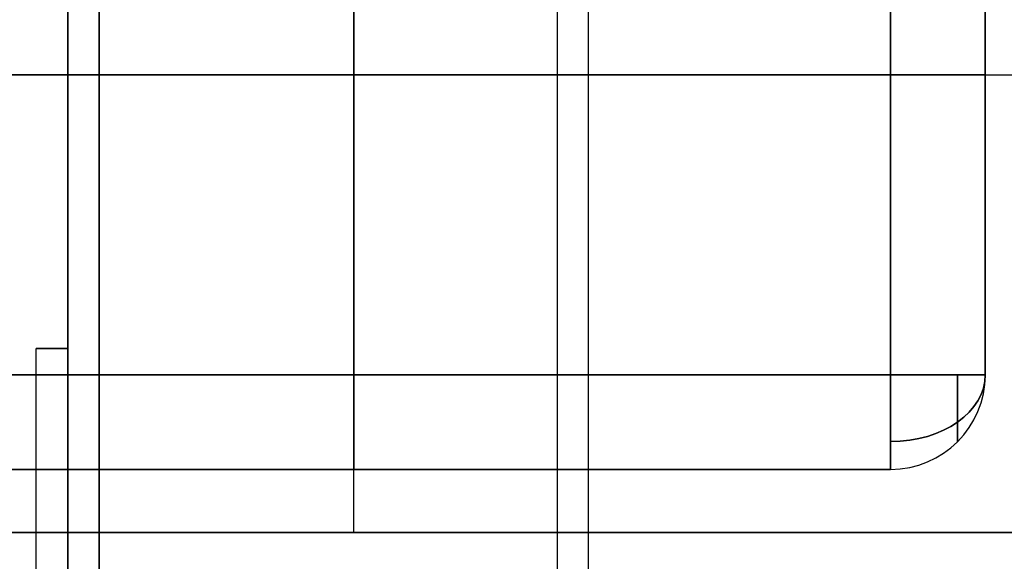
# Model space of a CAD drawing. Extents: x -64 to 57, y 4 to 161.
# Tile 162 of 256: x -54.112 to -52.553, y 139.295 to 140.153. Entities that reach past the tile are written whole.
import ezdxf

# ---------------------------------------------------------------- set-up
doc = ezdxf.new("R2010")
doc.units = 0
doc.layers.add('DEFAULT', color=7, linetype='CONTINUOUS')

msp = doc.modelspace()

# ---------------------------------------------------------------- linework, layer by layer
at = {"layer": 'DEFAULT', "color": 92}
for p, q in [((-53.9863, 99.1256, 53.7093), (-53.9863, 152.6542, 53.7093)), ((-53.9863, 99.1256, 59.6864), (-53.9863, 152.6542, 59.6864)), ((-53.9863, 152.5542, 65.5634), (-53.9863, 104.5143, 65.5634)), ((-53.2113, 104.5143, 65.5634), (-53.2113, 152.5542, 65.5634)), ((-53.2613, 147.1942, 51.8088), (-53.2613, 104.5143, 51.8089)), ((-54.0363, 139.6321, 51.8088), (-54.0363, 140.1718, 51.8088)), ((-54.0363, 139.6321, 53.7093), (-54.0363, 140.1718, 53.7093)), ((-54.0363, 139.6321, 52.7591), (-54.0363, 140.1718, 52.7591)), ((-54.0363, 139.9019, 51.8088), (-54.0363, 139.9019, 53.7093)), ((-54.0863, 139.1321, 51.8088), (-54.0863, 139.6321, 51.8088)), ((-54.0863, 139.6321, 51.8088), (-54.0363, 139.6321, 51.8088)), ((-54.0363, 139.6321, 53.7093), (-54.0863, 139.6321, 53.7093)), ((-54.0863, 139.6321, 53.7093), (-54.0863, 139.6321, 51.8088)), ((-54.0863, 139.1321, 53.7093), (-54.0863, 139.6321, 53.7093)), ((-54.0863, 139.6321, 52.7591), (-54.0363, 139.6321, 52.7591)), ((-54.0863, 139.1321, 52.7591), (-54.0863, 139.6321, 52.7591)), ((-54.0613, 139.6321, 51.8088), (-54.0613, 139.6321, 53.7093)), ((-54.0363, 139.6321, 51.8088), (-54.0363, 139.6321, 53.7093)), ((-54.0363, 139.1321, 53.7093), (-54.0363, 139.6321, 53.7093)), ((-54.0863, 139.3821, 51.8088), (-54.0863, 139.3821, 53.7093))]:
    msp.add_line(p, q, dxfattribs=at)
at = {"layer": 'DEFAULT', "color": 51}
for p, q in [((-54.0363, 99.2256, 53.8093), (-54.0363, 152.5542, 53.8093)), ((-54.0363, 152.5542, 65.5634), (-54.0363, 99.2256, 65.5634)), ((-54.0363, 99.2256, 59.6864), (-54.0363, 152.5542, 59.6864))]:
    msp.add_line(p, q, dxfattribs=at)
at = {"layer": 'DEFAULT', "color": 8}
for p, q in [((-54.0351, 102.3643, 53.8087), (-54.0361, 149.4156, 53.8087)), ((-54.0361, 149.4156, 51.8087), (-54.0351, 102.3643, 51.8087)), ((-54.0351, 102.3643, 52.8087), (-54.0361, 149.4156, 52.8087)), ((-53.5831, 139.3407, 35.1806), (-53.5831, 140.7907, 35.1806)), ((-53.5831, 139.3407, 35.8806), (-53.5831, 140.7907, 35.8806)), ((-54.6831, 140.0657, 35.1806), (-52.4831, 140.0657, 35.1806)), ((-54.6831, 140.0657, 35.8806), (-52.4831, 140.0657, 35.8806)), ((-54.6831, 139.3407, 35.1806), (-52.4831, 139.3407, 35.1806)), ((-52.4831, 139.3407, 35.8806), (-54.6831, 139.3407, 35.8806)), ((-54.6831, 139.3407, 35.5306), (-52.4831, 139.3407, 35.5306)), ((-53.5831, 139.3407, 35.8806), (-53.5831, 139.3407, 35.1806))]:
    msp.add_line(p, q, dxfattribs=at)
at = {"layer": 'DEFAULT', "color": 7}
for p, q in [((-54.0363, 141.1156, 51.1084), (-54.0363, 110.6642, 51.1084)), ((-54.0363, 110.6642, 66.2634), (-54.0363, 141.1156, 66.2634)), ((-54.0363, 110.6642, 65.7634), (-54.0363, 141.1156, 65.7634)), ((-54.0363, 110.6642, 51.6084), (-54.0363, 141.1156, 51.6084)), ((-54.0363, 110.6642, 66.0134), (-54.0363, 141.1156, 66.0134)), ((-54.0363, 110.6642, 51.3584), (-54.0363, 141.1156, 51.3584))]:
    msp.add_line(p, q, dxfattribs=at)
at = {"layer": 'DEFAULT', "color": 9}
for p, q in [((-53.5831, 140.5407, 35.8806), (-53.5831, 139.5907, 35.8806)), ((-52.7331, 140.5407, 35.8806), (-52.7331, 139.5907, 35.8806)), ((-52.7331, 139.5907, 35.1006), (-52.7331, 140.5407, 35.1006)), ((-52.5831, 139.5907, 35.7306), (-52.5831, 140.5407, 35.7306)), ((-52.5831, 140.5407, 35.2506), (-52.5831, 139.5907, 35.2506)), ((-52.5831, 139.5907, 35.4906), (-52.5831, 140.5407, 35.4906)), ((-53.5831, 140.2642, 35.1006), (-53.5831, 139.5907, 35.1006)), ((-52.7331, 140.0657, 35.8806), (-54.4331, 140.0657, 35.8806)), ((-52.7331, 140.0657, 35.1006), (-54.4331, 140.0657, 35.1006)), ((-52.5831, 140.0657, 35.7306), (-52.5831, 140.0657, 35.2506)), ((-52.7331, 139.5907, 35.8806), (-54.4331, 139.5907, 35.8806)), ((-54.4331, 139.5907, 35.1006), (-52.7331, 139.5907, 35.1006)), ((-52.5831, 139.5907, 35.2506), (-52.5831, 139.5907, 35.7306)), ((-54.4331, 139.4407, 35.7306), (-52.7331, 139.4407, 35.7306)), ((-52.7331, 139.4407, 35.2506), (-54.4331, 139.4407, 35.2506)), ((-54.4331, 139.4407, 35.4906), (-52.7331, 139.4407, 35.4906)), ((-53.5831, 139.4407, 35.7306), (-53.5831, 139.4407, 35.2506)), ((-52.7331, 139.4407, 35.7306), (-52.7331, 139.4407, 35.2506))]:
    msp.add_line(p, q, dxfattribs=at)
at = {"layer": 'DEFAULT', "color": 9, "extrusion": (8.74228e-08, 1, 4.37114e-08)}
for centre, start, end in [((52.7331, 35.7306, 140.0657), 90, 180), ((52.7331, 35.2506, 140.0657), 180, 270), ((52.7331, 35.7306, 139.5907), 90, 180), ((52.7331, 35.2506, 139.5907), 180, 270)]:
    msp.add_arc(centre, 0.15, start, end, dxfattribs=at)
at = {"layer": 'DEFAULT', "color": 9, "extrusion": (1, -8.74228e-08, -7.10543e-15)}
for centre, start, end in [((139.5907, 35.7306, -53.5831), 90, 180), ((139.5907, 35.2506, -53.5831), 180, 270)]:
    msp.add_arc(centre, 0.15, start, end, dxfattribs=at)
at = {"layer": 'DEFAULT', "color": 9, "extrusion": (1, -8.74228e-08, -7.64274e-15)}
for centre, start, end in [((139.5907, 35.7306, -52.7331), 90, 180), ((139.5907, 35.2506, -52.7331), 180, 270)]:
    msp.add_arc(centre, 0.15, start, end, dxfattribs=at)
at = {"layer": 'DEFAULT', "color": 9, "extrusion": (4.56151e-15, -4.37114e-08, 1)}
msp.add_arc((-52.7331, 139.5907, 35.2506), 0.15, 270, 360, dxfattribs=at)
at = {"layer": 'DEFAULT', "color": 9, "extrusion": (3.82137e-15, -4.37114e-08, 1)}
msp.add_arc((-52.7331, 139.5907, 35.7306), 0.15, 270, 360, dxfattribs=at)
at = {"layer": 'DEFAULT', "color": 9, "extrusion": (6.18177e-08, 0.707107, 0.707107)}
msp.add_arc((52.7331, -73.4402, 123.9709), 0.15, 90, 180, dxfattribs=at)
at = {"layer": 'DEFAULT', "color": 9, "extrusion": (0, -4.37114e-08, 1)}
msp.add_arc((-52.7331, 139.5907, 35.4906), 0.15, 270, 360, dxfattribs=at)
at = {"layer": 'DEFAULT', "color": 9, "extrusion": (6.18175e-08, 0.707107, -0.707107)}
msp.add_arc((52.7331, 123.6315, 73.7796), 0.15, 180, 270, dxfattribs=at)
at = {"layer": 'DEFAULT', "color": 9, "extrusion": (1, -8.74226e-08, -1.74698e-13)}
msp.add_arc((139.5907, 35.7306, -52.627), 0.1061, 90, 180, dxfattribs=at)
at = {"layer": 'DEFAULT', "color": 9, "extrusion": (1, -8.74226e-08, 1.67055e-13)}
msp.add_arc((139.5907, 35.2506, -52.627), 0.1061, 180, 270, dxfattribs=at)

doc.saveas('drawing.dxf')
